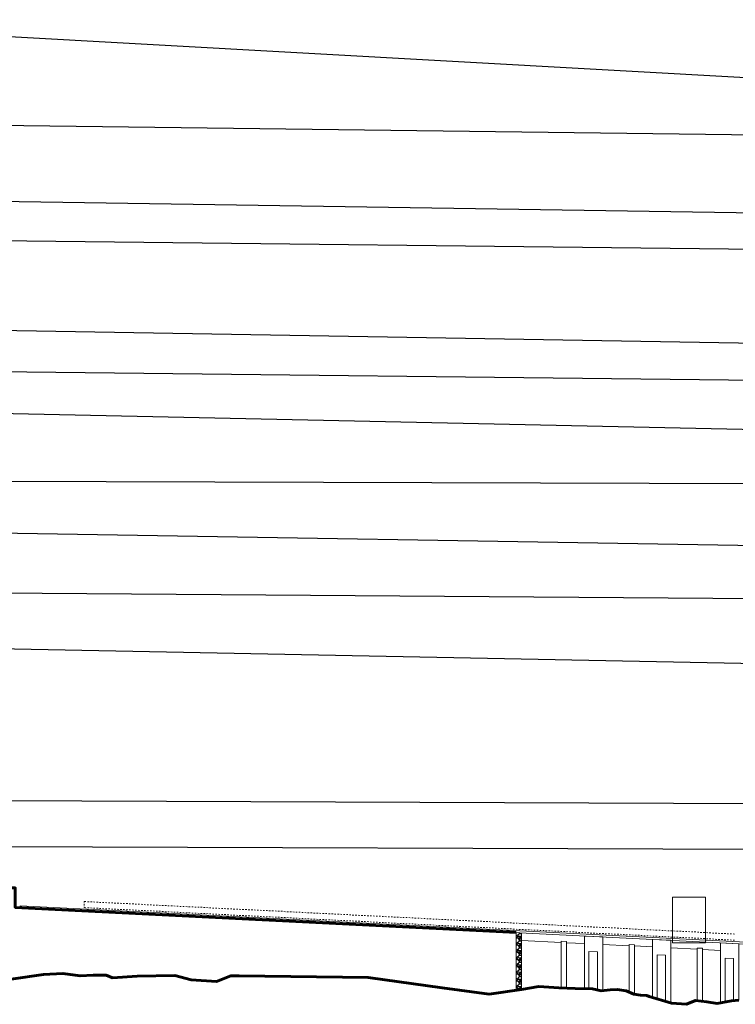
# Model space of a CAD drawing. Header units: millimetres. Extents: x -115474967 to 444143, y -74377 to 241828222.
# Tile 48 of 256: x -143511 to -133117, y -2933 to 11369. Entities that reach past the tile are written whole.
import ezdxf

# ---------------------------------------------------------------- set-up
doc = ezdxf.new("R2010")
doc.units = ezdxf.units.MM
doc.header["$MEASUREMENT"] = 0
doc.set_wipeout_variables(frame=1)
doc.linetypes.add('Wipeout_Contour', pattern=[1000, 0, -1000])
doc.layers.add('0_Pen_No__41', color=7, linetype='Continuous', lineweight=60)
doc.layers.add('C_TEXT GA_Pen_No__6', color=7, linetype='Continuous', lineweight=5)
doc.layers.add('0_Pen_No__7', color=7, linetype='Continuous', lineweight=5, true_color=0x3f3f3f)
doc.styles.add('GENERATED_STYLE_1', font='GOTHIC.TTF')
doc.dimstyles.new('GENERATED_STYLE__8', dxfattribs={"dimtxt": 200, "dimasz": 95, "dimexe": 0.18, "dimexo": 90000, "dimgap": 0.09, "dimtad": 1, "dimtih": 1, "dimtoh": 1, "dimdec": 0, "dimzin": 0, "dimdsep": 46, "dimtxsty": 'GENERATED_STYLE_1', "dimblk": 'ARROWHEAD_2', "dimblk1": 'ARROWHEAD_2', "dimblk2": 'ARROWHEAD_2', "dimcen": 0.09, "dimclrd": 7, "dimclre": 7, "dimclrt": 7, "dimadec": 0, "dimazin": 0, "dimtfac": 1, "dimtdec": 4, "dimtmove": 0, "dimatfit": 3, "dimfxl": 1, "dimtolj": 1, "dimtzin": 0, "dimarcsym": 0})

# ---------------------------------------------------------------- blocks, each defined once
blk = doc.blocks.new('ARROWHEAD_2')
at = {"color": 0, "linetype": 'Continuous', "lineweight": 0}
for p, q in [((0, 0), (-1, 0)), ((-0.38, -0.66), (0.38, 0.66))]:
    blk.add_line(p, q, dxfattribs=at)

msp = doc.modelspace()

# ---------------------------------------------------------------- linework, layer by layer
at = {"layer": '0_Pen_No__41', "color": 7, "linetype": 'Continuous', "lineweight": 60, "flags": 128}
msp.add_lwpolyline([(-136222.98294, -2719.37433), (-135968.62886, -2676.13414), (-135681.20875, -2691.39538), (-135442.11591, -2704.11309), (-135190.30536, -2706.65663), (-135065.67186, -2737.17912), (-134933.40774, -2724.46141), (-134831.6661, -2716.83079), (-134704.48906, -2739.72266), (-134590.02973, -2788.04993), (-134493.37517, -2798.2241), (-134401.8077, -2805.85472), (-134368.74167, -2821.11597), (-134043.16844, -2917.77052), (-133826.96747, -2933.03176), (-133697.24689, -2877.07386), (-133529.37319, -2894.87865), (-133379.30428, -2920.31406), (-133170.73394, -2884.70449), (-133063.90522, -2871.98678)], dxfattribs=at)
at = {"layer": '0_Pen_No__7', "color": 190, "linetype": 'Continuous', "lineweight": 5, "true_color": 0x9f07ff, "flags": 128}
for points in [[(-133552.26506, -1378.92831), (-134027.9072, -1378.92831)], [(-134027.9072, -2004.63936), (-134027.9072, -1867.28815), (-134027.9072, -1378.92831), (-133552.26506, -1378.92831), (-133552.26506, -1890.18002), (-133552.26506, -2037.70539)], [(-136217.89586, -1757.91589), (-136195.004, -1760.45943)], [(-136217.89586, -1846.93982), (-136195.004, -1846.93982)], [(-136174.65567, -1760.45943), (-136151.7638, -1760.45943)], [(-136174.65567, -1849.48336), (-136151.7638, -1849.48336)], [(-136131.41547, -1763.00298), (-136108.52361, -1763.00298)], [(-136131.41547, -1852.0269), (-136108.52361, -1852.0269)], [(-136085.63174, -1765.54652), (-136067.82695, -1765.54652)], [(-136085.63174, -1852.0269), (-136067.82695, -1854.57045)], [(-136044.93509, -1765.54652), (-136022.04322, -1768.09006)], [(-136044.93509, -1854.57045), (-136022.04322, -1857.11399)], [(-136001.69489, -1768.09006), (-135978.80302, -1770.6336)], [(-136001.69489, -1857.11399), (-135978.80302, -1857.11399)], [(-135958.4547, -1770.6336), (-135935.56283, -1773.17714)], [(-135915.2145, -1773.17714), (-135892.32264, -1773.17714)], [(-135871.97431, -1775.72068), (-135851.62598, -1775.72068)], [(-135828.73411, -1778.26422), (-135805.84225, -1778.26422)], [(-135785.49392, -1778.26422), (-135765.14559, -1780.80776)], [(-135742.25373, -1780.80776), (-135719.36186, -1783.3513)], [(-135699.01353, -1783.3513), (-135676.12166, -1785.89484)], [(-135655.77334, -1785.89484), (-135635.42501, -1785.89484)], [(-135612.53314, -1788.43838), (-135589.64128, -1788.43838)], [(-135569.29295, -1790.98192), (-135548.94462, -1790.98192)], [(-135526.05275, -1790.98192), (-135505.70443, -1793.52547)], [(-135482.81256, -1793.52547), (-135459.92069, -1796.06901)], [(-135439.57237, -1798.61255), (-135419.22404, -1798.61255)], [(-135396.33217, -1798.61255), (-135373.4403, -1798.61255)], [(-135353.09198, -1801.15609), (-135332.74365, -1801.15609)], [(-135309.85178, -1803.69963), (-135289.50346, -1806.24317)], [(-135266.61159, -1806.24317), (-135243.71972, -1806.24317)], [(-135223.37139, -1806.24317), (-135203.02307, -1808.78671)], [(-135180.1312, -1811.33025), (-135157.23933, -1811.33025)], [(-135136.89101, -1811.33025), (-135116.54268, -1811.33025)], [(-135093.65081, -1813.87379), (-135073.30248, -1816.41733)], [(-135050.41062, -1816.41733), (-135027.51875, -1818.96087)], [(-135007.17042, -1818.96087), (-134986.8221, -1818.96087)], [(-134963.93023, -1818.96087), (-134941.03836, -1821.50441)], [(-134920.69003, -1824.04796), (-134900.34171, -1824.04796)], [(-134877.44984, -1824.04796), (-134857.10151, -1824.04796)], [(-134834.20965, -1826.5915), (-134811.31778, -1829.13504)], [(-134790.96945, -1829.13504), (-134770.62112, -1831.67858)], [(-134747.72926, -1831.67858), (-134727.38093, -1831.67858)], [(-134707.0326, -1834.22212), (-134684.14074, -1834.22212)], [(-134661.24887, -1836.76566), (-134640.90054, -1836.76566)], [(-134618.00867, -1836.76566), (-134597.66035, -1839.3092)], [(-134574.76848, -1839.3092), (-134554.42015, -1841.85274)], [(-134531.52829, -1841.85274), (-134511.17996, -1844.39628)], [(-134490.83163, -1844.39628), (-134467.93976, -1844.39628)], [(-134445.0479, -1846.93982), (-134424.69957, -1846.93982)], [(-134401.8077, -1849.48336), (-134381.45938, -1849.48336)], [(-134361.11105, -1852.0269), (-134338.21918, -1852.0269)], [(-134315.32731, -1852.0269), (-134294.97899, -1854.57045)], [(-134274.63066, -1854.57045), (-134251.73879, -1857.11399)], [(-134228.84693, -1857.11399), (-134208.4986, -1857.11399)], [(-136222.98294, -1895.2671), (-136222.98294, -2719.37433)], [(-135958.4547, -1859.65753), (-135935.56283, -1859.65753)], [(-135915.2145, -1862.20107), (-135892.32264, -1862.20107)], [(-135871.97431, -1864.74461), (-135851.62598, -1864.74461)], [(-135828.73411, -1864.74461), (-135805.84225, -1867.28815)], [(-135785.49392, -1867.28815), (-135765.14559, -1869.83169)], [(-135742.25373, -1869.83169), (-135719.36186, -1869.83169)], [(-135699.01353, -1872.37523), (-135676.12166, -1872.37523)], [(-135655.77334, -1874.91877), (-135635.42501, -1874.91877)], [(-135612.53314, -1877.46231), (-135589.64128, -1877.46231)], [(-135569.29295, -1877.46231), (-135548.94462, -1880.00585)], [(-135526.05275, -1880.00585), (-135505.70443, -1882.54939)], [(-135482.81256, -1882.54939), (-135459.92069, -1882.54939)], [(-135439.57237, -1885.09294), (-135419.22404, -1885.09294)], [(-135396.33217, -1887.63648), (-135373.4403, -1890.18002)], [(-135353.09198, -1890.18002), (-135332.74365, -1890.18002)], [(-135309.85178, -1890.18002), (-135289.50346, -1892.72356)], [(-135309.85178, -2706.65663), (-135309.85178, -2050.42309), (-135309.85178, -1941.05083), (-135040.23645, -1953.76854), (-135040.23645, -2063.14079), (-135040.23645, -2734.63558)], [(-135266.61159, -1892.72356), (-135243.71972, -1895.2671)], [(-135223.37139, -1897.81064), (-135203.02307, -1897.81064)], [(-135180.1312, -1897.81064), (-135157.23933, -1897.81064)], [(-135136.89101, -1900.35418), (-135116.54268, -1902.89772)], [(-135093.65081, -1902.89772), (-135073.30248, -1902.89772)], [(-135050.41062, -1902.89772), (-135027.51875, -1905.44126)], [(-135007.17042, -1907.9848), (-134986.8221, -1907.9848)], [(-134963.93023, -1910.52834), (-134941.03836, -1910.52834)], [(-134920.69003, -1910.52834), (-134900.34171, -1913.07188)], [(-134877.44984, -1913.07188), (-134857.10151, -1915.61543)], [(-134834.20965, -1915.61543), (-134811.31778, -1915.61543)], [(-134790.96945, -1915.61543), (-134770.62112, -1918.15897)], [(-134747.72926, -1920.70251), (-134727.38093, -1920.70251)], [(-134707.0326, -1923.24605), (-134684.14074, -1923.24605)], [(-134661.24887, -1923.24605), (-134640.90054, -1925.78959)], [(-134618.00867, -1925.78959), (-134597.66035, -1928.33313)], [(-134574.76848, -1928.33313), (-134554.42015, -1928.33313)], [(-134531.52829, -1930.87667), (-134511.17996, -1930.87667)], [(-134490.83163, -1933.42021), (-134467.93976, -1933.42021)], [(-134445.0479, -1935.96375), (-134424.69957, -1935.96375)], [(-134401.8077, -1935.96375), (-134381.45938, -1938.50729)], [(-134361.11105, -1938.50729), (-134338.21918, -1941.05083)], [(-134320.4144, -2833.83367), (-134320.4144, -2098.75037), (-134320.4144, -1989.37811), (-134053.34261, -2002.09581), (-134053.34261, -2111.46807), (-134053.34261, -2917.77052)], [(-134315.32731, -1941.05083), (-134294.97899, -1943.59438)], [(-134274.63066, -1943.59438), (-134251.73879, -1943.59438)], [(-134228.84693, -1946.13792), (-134208.4986, -1946.13792)], [(-134185.60673, -1859.65753), (-134165.2584, -1859.65753)], [(-134185.60673, -1948.68146), (-134165.2584, -1948.68146)], [(-134144.91008, -1862.20107), (-134122.01821, -1864.74461)], [(-134144.91008, -1948.68146), (-134122.01821, -1951.225)], [(-134099.12634, -1864.74461), (-134078.77802, -1864.74461)], [(-134099.12634, -1951.225), (-134078.77802, -1953.76854)], [(-134058.42969, -1864.74461), (-134035.53782, -1867.28815)], [(-134058.42969, -1956.31208), (-134035.53782, -1956.31208)], [(-134012.64595, -1867.28815), (-133992.29763, -1869.83169)], [(-134012.64595, -1956.31208), (-133992.29763, -1956.31208)], [(-133969.40576, -1869.83169), (-133949.05743, -1869.83169)], [(-133969.40576, -1958.85562), (-133949.05743, -1958.85562)], [(-133928.70911, -1872.37523), (-133905.81724, -1872.37523)], [(-133928.70911, -1961.39916), (-133905.81724, -1961.39916)], [(-133882.92537, -1874.91877), (-133862.57704, -1877.46231)], [(-133882.92537, -1961.39916), (-133862.57704, -1963.9427)], [(-133842.22872, -1877.46231), (-133819.33685, -1877.46231)], [(-133842.22872, -1963.9427), (-133819.33685, -1966.48624)], [(-133796.44498, -1877.46231), (-133776.09666, -1880.00585)], [(-133796.44498, -1969.02978), (-133776.09666, -1969.02978)], [(-133753.20479, -1882.54939), (-133732.85646, -1882.54939)], [(-133753.20479, -1969.02978), (-133732.85646, -1969.02978)], [(-133712.50814, -1882.54939), (-133689.61627, -1882.54939)], [(-133712.50814, -1971.57332), (-133689.61627, -1974.11687)], [(-133666.7244, -1885.09294), (-133646.37607, -1885.09294)], [(-133666.7244, -1974.11687), (-133646.37607, -1974.11687)], [(-133626.02775, -1887.63648), (-133603.13588, -1890.18002)], [(-133626.02775, -1974.11687), (-133603.13588, -1976.66041)], [(-133582.78755, -1890.18002), (-133559.89568, -1890.18002)], [(-133582.78755, -1976.66041), (-133559.89568, -1979.20395)], [(-133537.00382, -1890.18002), (-133516.65549, -1892.72356)], [(-133537.00382, -1981.74749), (-133516.65549, -1981.74749)], [(-133496.30716, -1895.2671), (-133473.4153, -1895.2671)], [(-133496.30716, -1981.74749), (-133473.4153, -1981.74749)], [(-133450.52343, -1897.81064), (-133430.1751, -1897.81064)], [(-133450.52343, -1984.29103), (-133430.1751, -1986.83457)], [(-133409.82678, -1897.81064), (-133386.93491, -1900.35418)], [(-133409.82678, -1986.83457), (-133386.93491, -1989.37811)], [(-133366.58658, -1900.35418), (-133343.69471, -1902.89772)], [(-133366.58658, -1989.37811), (-133343.69471, -1989.37811)], [(-133323.34639, -1902.89772), (-133300.45452, -1902.89772)], [(-133323.34639, -1991.92165), (-133300.45452, -1991.92165)], [(-133280.10619, -1905.44126), (-133257.21432, -1905.44126)], [(-133280.10619, -1994.46519), (-133257.21432, -1994.46519)], [(-133234.32246, -1907.9848), (-133216.51767, -1907.9848)], [(-133234.32246, -1994.46519), (-133216.51767, -1997.00873)], [(-133193.6258, -1910.52834), (-133170.73394, -1910.52834)], [(-133193.6258, -1997.00873), (-133170.73394, -1999.55227)], [(-133150.38561, -1910.52834), (-133127.49374, -1913.07188)], [(-133150.38561, -1999.55227), (-133127.49374, -2002.09581)], [(-135648.14271, -2035.16185), (-136222.98294, -2004.63936)], [(-135648.14271, -2693.93892), (-135648.14271, -2017.35706)], [(-135648.14271, -2017.35706), (-135569.29295, -2019.9006)], [(-135569.29295, -2019.9006), (-135569.29295, -2696.48246)], [(-135309.85178, -2050.42309), (-135569.29295, -2037.70539)], [(-134658.70533, -2083.48912), (-135040.23645, -2063.14079)], [(-134658.70533, -2760.07098), (-134658.70533, -2065.68434), (-134582.3991, -2070.77142)], [(-134582.3991, -2070.77142), (-134582.3991, -2790.59348)], [(-134320.4144, -2098.75037), (-134582.3991, -2086.03266)], [(-133669.26794, -2131.8164), (-134053.34261, -2111.46807)], [(-134027.9072, -2004.63936), (-134027.9072, -2037.70539), (-133860.0335, -2037.70539)], [(-133552.26506, -2037.70539), (-134027.9072, -2037.70539)], [(-133722.6823, -2037.70539), (-133552.26506, -2037.70539)], [(-133669.26794, -2879.6174), (-133669.26794, -2116.55515), (-133592.96172, -2119.09869)], [(-133592.96172, -2119.09869), (-133592.96172, -2887.24803)], [(-133333.52055, -2149.62118), (-133592.96172, -2136.90348)], [(-133333.52055, -2912.68344), (-133333.52055, -2149.62118), (-133333.52055, -2040.24893), (-133063.90522, -2052.96663), (-133063.90522, -2162.33889), (-133063.90522, -2871.98678)], [(-135243.71972, -2164.88243), (-135243.71972, -2706.65663)], [(-135243.71972, -2164.88243), (-135119.08622, -2169.96951), (-135119.08622, -2724.46141)], [(-134254.28233, -2213.2097), (-134254.28233, -2856.72554)], [(-134254.28233, -2213.2097), (-134132.19237, -2218.29679), (-134132.19237, -2892.33511)], [(-133264.84495, -2264.08052), (-133264.84495, -2899.96573)], [(-133264.84495, -2264.08052), (-133142.75499, -2269.1676), (-133142.75499, -2879.6174)]]:
    msp.add_lwpolyline(points, dxfattribs=at)

# ---------------------------------------------------------------- leaders
at = {"layer": 'C_TEXT GA_Pen_No__6', "color": 7, "linetype": 'Continuous', "lineweight": 5, "annotation_type": 0, "has_hookline": 1, "hookline_direction": 0}
for points, text_width in [([(-147994.20245, 9946.43499), (-147994.20245, 11369.387), (-132780.60083, 10520.21753)], 4813.18213), ([(-144707.7667, 9849.51769), (-132780.60083, 9695.81351)], 4108.54366), ([(-149087.78075, 8815.54647), (-132733.15413, 8561.44073)], 3970.24216), ([(-146787.84517, 7843.78128), (-146787.84517, 8197.14178), (-132780.60083, 8035.13354)], 4284.53274), ([(-147905.15691, 6925.49084), (-132780.60083, 6671.38505)], 2990.19441), ([(-146787.84517, 5614.08359), (-146787.84517, 6293.80026), (-132780.60083, 6131.83141)], 3506.13915), ([(-144471.02205, 5668.09931), (-132780.60083, 5414.03779)], 4506.05389), ([(-152087.81005, 3907.58359), (-152087.81005, 4691.14224), (-132780.60083, 4632.03675)], 4654.07572), ([(-149590.00957, 3564.29975), (-149590.00957, 4011.75654), (-132780.60083, 3731.39467)], 2749.4884), ([(-152973.32294, 3115.31705), (-132780.60083, 2959.52319)], 3224.76126), ([(-145700.8099, 2273.07132), (-132780.60083, 2019.0098)], 3777.02933), ([(-147872.72571, 44.75039), (-132780.60083, -13.85676)], 1432.63984), ([(-149573.05149, -620.21258), (-132780.60083, -678.86237)], 2881.39495)]:
    msp.add_leader(points, dimstyle='GENERATED_STYLE__8', dxfattribs=dict(at, text_width=text_width))

# ---------------------------------------------------------------- wipeouts: each hides what was drawn before it
at = {"color": 254, "linetype": 'Wipeout_Contour', "lineweight": 0, "ltscale": 10959191.83981212}
msp.add_wipeout([(-149338.3337, -1243.4169), (-149128.19721, -2317.74502), (-149106.0173, -2327.66904), (-148491.33342, -2301.39376), (-148197.97322, -2294.60301), (-147961.42392, -2360.73507), (-147592.6105, -2381.0834), (-147386.58369, -2302.23363), (-145392.44768, -2322.58196), (-143634.86095, -2566.76188), (-143164.3059, -2500.62982), (-142887.05995, -2485.36857), (-142635.2494, -2520.97815), (-142444.48384, -2508.26044), (-142256.26182, -2510.80398), (-142164.69435, -2546.41355), (-141763.24648, -2525.07429), (-141256.65027, -2513.34752), (-141020.10097, -2579.47959), (-140651.28755, -2599.82791), (-140445.26074, -2520.97815), (-138451.12472, -2541.32647), (-136693.538, -2785.50639), (-136299.28917, -2730.09845), (-136299.28917, -1890.18003), (-143576.35947, -1526.45374), (-143576.35947, -1243.4169)], dxfattribs=at)

# ---------------------------------------------------------------- next in the draw order: linework, layer by layer
at = {"layer": '0_Pen_No__41', "color": 7, "linetype": 'Continuous', "lineweight": 60, "flags": 128}
for points in [[(-149338.3337, -1243.41681), (-143576.35952, -1243.41681), (-143576.35952, -1526.45368), (-136299.28917, -1890.18002)], [(-150105.62885, -2281.88531), (-149828.3829, -2266.62406), (-149576.57236, -2302.23363), (-149385.8068, -2289.51593), (-149197.58477, -2292.05947), (-149106.0173, -2327.66904), (-148747.37804, -2307.32072), (-148197.97322, -2294.60301), (-147961.42392, -2360.73507), (-147592.6105, -2381.0834), (-147386.58369, -2302.23363), (-147267.03728, -2299.69009), (-145392.44768, -2322.58196), (-144313.98636, -2472.65087), (-143634.86095, -2566.76188), (-143164.3059, -2500.62982)], [(-143164.3059, -2500.62982), (-142887.05995, -2485.36857), (-142635.2494, -2520.97815), (-142444.48384, -2508.26044), (-142256.26182, -2510.80398), (-142164.69435, -2546.41355), (-141806.05509, -2526.06523), (-141256.65027, -2513.34752), (-141020.10097, -2579.47959), (-140651.28755, -2599.82791), (-140445.26074, -2520.97815), (-140325.71432, -2518.43461), (-138451.12472, -2541.32647), (-137372.6634, -2691.39538), (-136693.538, -2785.50639), (-136222.98294, -2719.37433)]]:
    msp.add_lwpolyline(points, dxfattribs=at)
at = {"layer": '0_Pen_No__7', "color": 190, "linetype": 'Continuous', "lineweight": 5, "true_color": 0x9f07ff, "flags": 128}
for points in [[(-143576.35952, -1526.45368), (-143502.59683, -1531.54076), (-143502.59683, -1503.56181)], [(-127155.25985, -2322.58196), (-143502.59683, -1503.56181)], [(-127157.80339, -2348.01737), (-143502.59683, -1531.54076)], [(-142574.20442, -1452.69099), (-142574.20442, -1439.97329), (-142548.76902, -1439.97329)], [(-142574.20442, -1495.93119), (-142574.20442, -1473.03932)], [(-142574.20442, -1528.99722), (-142574.20442, -1516.27951)], [(-142574.20442, -1528.99722), (-142548.76902, -1531.54076)], [(-142525.87715, -1442.51683), (-142502.98528, -1445.06037)], [(-142525.87715, -1531.54076), (-142502.98528, -1531.54076)], [(-142482.63695, -1445.06037), (-142459.74509, -1445.06037)], [(-142482.63695, -1531.54076), (-142459.74509, -1534.0843)], [(-142439.39676, -1445.06037), (-142419.04843, -1447.60391)], [(-142439.39676, -1536.62784), (-142419.04843, -1536.62784)], [(-142396.15657, -1450.14745), (-142373.2647, -1450.14745)], [(-142396.15657, -1536.62784), (-142373.2647, -1536.62784)], [(-142352.91637, -1452.69099), (-142332.56804, -1452.69099)], [(-142352.91637, -1539.17138), (-142332.56804, -1541.71492)], [(-142309.67618, -1452.69099), (-142286.78431, -1455.23453)], [(-142309.67618, -1541.71492), (-142286.78431, -1544.25846)], [(-142266.43598, -1455.23453), (-142243.54411, -1457.77807)], [(-142266.43598, -1544.25846), (-142243.54411, -1544.25846)], [(-142223.19579, -1457.77807), (-142202.84746, -1457.77807)], [(-142223.19579, -1546.802), (-142202.84746, -1546.802)], [(-142179.95559, -1460.32162), (-142157.06373, -1460.32162)], [(-142179.95559, -1549.34554), (-142157.06373, -1549.34554)], [(-142136.7154, -1462.86516), (-142116.36707, -1462.86516)], [(-142136.7154, -1549.34554), (-142116.36707, -1551.88909)], [(-142093.47521, -1465.4087), (-142070.58334, -1465.4087)], [(-142093.47521, -1551.88909), (-142070.58334, -1554.43263)], [(-142050.23501, -1465.4087), (-142027.34314, -1467.95224)], [(-142050.23501, -1554.43263), (-142027.34314, -1556.97617)], [(-142006.99482, -1467.95224), (-141986.64649, -1470.49578)], [(-142006.99482, -1556.97617), (-141986.64649, -1556.97617)], [(-141963.75462, -1470.49578), (-141940.86275, -1470.49578)], [(-141963.75462, -1559.51971), (-141940.86275, -1559.51971)], [(-141920.51443, -1473.03932), (-141900.1661, -1473.03932)], [(-141920.51443, -1562.06325), (-141900.1661, -1562.06325)], [(-141877.27423, -1475.58286), (-141854.38237, -1475.58286)], [(-141877.27423, -1562.06325), (-141854.38237, -1564.60679)], [(-141834.03404, -1478.1264), (-141813.68571, -1478.1264)], [(-141834.03404, -1564.60679), (-141813.68571, -1567.15033)], [(-141790.79385, -1478.1264), (-141770.44552, -1480.66994)], [(-141790.79385, -1567.15033), (-141770.44552, -1569.69387)], [(-141747.55365, -1480.66994), (-141724.66178, -1483.21348)], [(-141747.55365, -1569.69387), (-141724.66178, -1569.69387)], [(-141704.31346, -1483.21348), (-141683.96513, -1485.75702)], [(-141704.31346, -1572.23741), (-141683.96513, -1572.23741)], [(-141661.07326, -1485.75702), (-141640.72494, -1485.75702)], [(-141617.83307, -1488.30056), (-141597.48474, -1488.30056)], [(-141574.59287, -1490.84411), (-141554.24455, -1490.84411)], [(-141531.35268, -1490.84411), (-141508.46081, -1493.38765)], [(-141488.11249, -1493.38765), (-141467.76416, -1495.93119)], [(-141444.87229, -1498.47473), (-141424.52396, -1498.47473)], [(-141401.6321, -1498.47473), (-141381.28377, -1498.47473)], [(-141358.3919, -1501.01827), (-141338.04358, -1503.56181)], [(-141315.15171, -1503.56181), (-141292.25984, -1503.56181)], [(-141274.45505, -1503.56181), (-141251.56319, -1506.10535)], [(-141228.67132, -1506.10535), (-141208.32299, -1508.64889)], [(-141185.43113, -1511.19243), (-141165.0828, -1511.19243)], [(-141142.19093, -1511.19243), (-141121.8426, -1511.19243)], [(-141098.95074, -1513.73597), (-141076.05887, -1516.27951)], [(-141058.25408, -1516.27951), (-141035.36222, -1516.27951)], [(-141012.47035, -1516.27951), (-140992.12202, -1518.82305)], [(-140969.23015, -1521.3666), (-140948.88183, -1521.3666)], [(-140925.98996, -1523.91014), (-140905.64163, -1523.91014)], [(-140882.74976, -1523.91014), (-140862.40144, -1523.91014)], [(-140842.05311, -1526.45368), (-140819.16124, -1528.99722)], [(-140796.26938, -1528.99722), (-140775.92105, -1531.54076)], [(-140755.57272, -1531.54076), (-140732.68086, -1531.54076)], [(-140709.78899, -1534.0843), (-140689.44066, -1534.0843)], [(-140666.54879, -1536.62784), (-140646.20047, -1536.62784)], [(-140625.85214, -1536.62784), (-140602.96027, -1539.17138)], [(-140580.0684, -1539.17138), (-140559.72008, -1541.71492)], [(-140539.37175, -1541.71492), (-140516.47988, -1544.25846)], [(-140496.13156, -1544.25846), (-140473.23969, -1544.25846)], [(-140450.34782, -1546.802), (-140429.9995, -1546.802)], [(-140409.65117, -1549.34554), (-140386.7593, -1549.34554)], [(-140363.86743, -1549.34554), (-140343.51911, -1551.88909)], [(-140323.17078, -1551.88909), (-140300.27891, -1554.43263)], [(-140279.93059, -1554.43263), (-140257.03872, -1556.97617)], [(-140234.14685, -1556.97617), (-140213.79852, -1556.97617)], [(-140193.4502, -1559.51971), (-140170.55833, -1559.51971)], [(-140147.66646, -1562.06325), (-140127.31814, -1562.06325)], [(-140106.96981, -1562.06325), (-140084.07794, -1564.60679)], [(-140063.72961, -1564.60679), (-140040.83775, -1567.15033)], [(-140017.94588, -1567.15033), (-139997.59755, -1569.69387)], [(-139977.24923, -1569.69387), (-139954.35736, -1569.69387)], [(-139931.46549, -1572.23741), (-139911.11716, -1572.23741)], [(-141661.07326, -1574.78095), (-141640.72494, -1574.78095)], [(-141617.83307, -1577.32449), (-141597.48474, -1577.32449)], [(-141574.59287, -1577.32449), (-141554.24455, -1579.86803)], [(-141531.35268, -1579.86803), (-141508.46081, -1582.41158)], [(-141488.11249, -1582.41158), (-141467.76416, -1582.41158)], [(-141444.87229, -1584.95512), (-141424.52396, -1584.95512)], [(-141401.6321, -1587.49866), (-141381.28377, -1590.0422)], [(-141358.3919, -1590.0422), (-141338.04358, -1590.0422)], [(-141315.15171, -1590.0422), (-141292.25984, -1592.58574)], [(-141274.45505, -1595.12928), (-141251.56319, -1595.12928)], [(-141228.67132, -1595.12928), (-141208.32299, -1595.12928)], [(-141185.43113, -1597.67282), (-141165.0828, -1597.67282)], [(-141142.19093, -1600.21636), (-141121.8426, -1602.7599)], [(-141098.95074, -1602.7599), (-141076.05887, -1602.7599)], [(-141058.25408, -1602.7599), (-141035.36222, -1605.30344)], [(-141012.47035, -1607.84698), (-140992.12202, -1607.84698)], [(-140969.23015, -1607.84698), (-140948.88183, -1607.84698)], [(-140925.98996, -1610.39052), (-140905.64163, -1612.93407)], [(-140882.74976, -1612.93407), (-140862.40144, -1615.47761)], [(-140842.05311, -1615.47761), (-140819.16124, -1615.47761)], [(-140796.26938, -1615.47761), (-140775.92105, -1618.02115)], [(-140755.57272, -1620.56469), (-140732.68086, -1620.56469)], [(-140709.78899, -1623.10823), (-140689.44066, -1623.10823)], [(-140666.54879, -1623.10823), (-140646.20047, -1625.65177)], [(-140625.85214, -1625.65177), (-140602.96027, -1628.19531)], [(-140580.0684, -1628.19531), (-140559.72008, -1628.19531)], [(-140539.37175, -1630.73885), (-140516.47988, -1630.73885)], [(-140496.13156, -1633.28239), (-140473.23969, -1633.28239)], [(-140450.34782, -1635.82593), (-140429.9995, -1635.82593)], [(-140409.65117, -1635.82593), (-140386.7593, -1638.36947)], [(-140363.86743, -1638.36947), (-140343.51911, -1640.91302)], [(-140323.17078, -1640.91302), (-140300.27891, -1640.91302)], [(-140279.93059, -1643.45656), (-140257.03872, -1643.45656)], [(-140234.14685, -1646.0001), (-140213.79852, -1646.0001)], [(-140193.4502, -1648.54364), (-140170.55833, -1648.54364)], [(-140147.66646, -1648.54364), (-140127.31814, -1651.08718)], [(-140106.96981, -1651.08718), (-140084.07794, -1653.63072)], [(-140063.72961, -1653.63072), (-140040.83775, -1653.63072)], [(-140017.94588, -1656.17426), (-139997.59755, -1656.17426)], [(-139977.24923, -1658.7178), (-139954.35736, -1661.26134)], [(-139931.46549, -1661.26134), (-139911.11716, -1661.26134)], [(-139890.76884, -1574.78095), (-139867.87697, -1577.32449)], [(-139890.76884, -1661.26134), (-139867.87697, -1663.80488)], [(-139847.52864, -1577.32449), (-139824.63678, -1577.32449)], [(-139847.52864, -1663.80488), (-139824.63678, -1666.34842)], [(-139801.74491, -1577.32449), (-139781.39658, -1579.86803)], [(-139801.74491, -1668.89196), (-139781.39658, -1668.89196)], [(-139761.04825, -1582.41158), (-139738.15639, -1582.41158)], [(-139761.04825, -1668.89196), (-139738.15639, -1668.89196)], [(-139717.80806, -1582.41158), (-139694.91619, -1582.41158)], [(-139717.80806, -1671.43551), (-139694.91619, -1673.97905)], [(-139674.56787, -1584.95512), (-139651.676, -1587.49866)], [(-139674.56787, -1673.97905), (-139651.676, -1673.97905)], [(-139631.32767, -1587.49866), (-139608.4358, -1590.0422)], [(-139631.32767, -1673.97905), (-139608.4358, -1676.52259)], [(-139585.54394, -1590.0422), (-139565.19561, -1590.0422)], [(-139585.54394, -1679.06613), (-139565.19561, -1679.06613)], [(-139544.84728, -1590.0422), (-139521.95542, -1592.58574)], [(-139544.84728, -1681.60967), (-139521.95542, -1681.60967)], [(-139501.60709, -1595.12928), (-139481.25876, -1595.12928)], [(-139501.60709, -1681.60967), (-139481.25876, -1681.60967)], [(-139458.36689, -1595.12928), (-139435.47503, -1595.12928)], [(-139458.36689, -1684.15321), (-139435.47503, -1686.69675)], [(-139415.1267, -1597.67282), (-139392.23483, -1600.21636)], [(-139415.1267, -1686.69675), (-139392.23483, -1686.69675)], [(-139371.88651, -1600.21636), (-139351.53818, -1602.7599)], [(-139371.88651, -1686.69675), (-139351.53818, -1689.24029)], [(-139328.64631, -1602.7599), (-139305.75444, -1602.7599)], [(-139328.64631, -1691.78383), (-139305.75444, -1691.78383)], [(-139285.40612, -1605.30344), (-139265.05779, -1605.30344)], [(-139285.40612, -1694.32737), (-139265.05779, -1694.32737)], [(-139242.16592, -1607.84698), (-139219.27406, -1607.84698)], [(-139242.16592, -1694.32737), (-139219.27406, -1696.87091)], [(-139198.92573, -1607.84698), (-139176.03386, -1607.84698)], [(-139198.92573, -1696.87091), (-139176.03386, -1699.41445)], [(-139155.68553, -1610.39052), (-139135.33721, -1612.93407)], [(-139155.68553, -1699.41445), (-139135.33721, -1699.41445)], [(-139112.44534, -1612.93407), (-139089.55347, -1615.47761)], [(-139112.44534, -1701.958), (-139089.55347, -1701.958)], [(-139069.20515, -1615.47761), (-139048.85682, -1615.47761)], [(-139069.20515, -1704.50154), (-139048.85682, -1704.50154)], [(-139025.96495, -1618.02115), (-139003.07308, -1618.02115)], [(-139025.96495, -1707.04508), (-139003.07308, -1707.04508)], [(-138982.72476, -1620.56469), (-138959.83289, -1620.56469)], [(-138982.72476, -1707.04508), (-138959.83289, -1709.58862)], [(-138939.48456, -1623.10823), (-138919.13624, -1623.10823)], [(-138939.48456, -1709.58862), (-138919.13624, -1712.13216)], [(-138896.24437, -1623.10823), (-138873.3525, -1625.65177)], [(-138896.24437, -1712.13216), (-138873.3525, -1714.6757)], [(-138853.00417, -1625.65177), (-138832.65585, -1628.19531)], [(-138853.00417, -1714.6757), (-138832.65585, -1714.6757)], [(-138809.76398, -1628.19531), (-138786.87211, -1628.19531)], [(-138766.52379, -1630.73885), (-138743.63192, -1630.73885)], [(-138723.28359, -1633.28239), (-138702.93526, -1633.28239)], [(-138680.0434, -1635.82593), (-138657.15153, -1635.82593)], [(-138636.8032, -1635.82593), (-138616.45488, -1638.36947)], [(-138593.56301, -1638.36947), (-138573.21468, -1640.91302)], [(-138550.32281, -1640.91302), (-138527.43095, -1640.91302)], [(-138507.08262, -1643.45656), (-138486.73429, -1643.45656)], [(-138463.84243, -1646.0001), (-138440.95056, -1648.54364)], [(-138420.60223, -1648.54364), (-138400.2539, -1648.54364)], [(-138377.36204, -1648.54364), (-138357.01371, -1651.08718)], [(-138334.12184, -1651.08718), (-138313.77352, -1653.63072)], [(-138290.88165, -1653.63072), (-138270.53332, -1653.63072)], [(-138247.64145, -1656.17426), (-138224.74959, -1656.17426)], [(-138206.9448, -1658.7178), (-138184.05293, -1661.26134)], [(-138161.16107, -1661.26134), (-138140.81274, -1661.26134)], [(-138117.92087, -1661.26134), (-138097.57254, -1663.80488)], [(-138074.68068, -1666.34842), (-138054.33235, -1666.34842)], [(-138031.44048, -1668.89196), (-138008.54861, -1668.89196)], [(-137990.74383, -1668.89196), (-137967.85196, -1671.43551)], [(-137944.96009, -1671.43551), (-137924.61177, -1673.97905)], [(-137901.7199, -1673.97905), (-137881.37157, -1673.97905)], [(-137858.47971, -1673.97905), (-137838.13138, -1676.52259)], [(-137815.23951, -1679.06613), (-137794.89118, -1679.06613)], [(-137774.54286, -1681.60967), (-137751.65099, -1681.60967)], [(-137728.75912, -1681.60967), (-137708.4108, -1684.15321)], [(-137685.51893, -1684.15321), (-137665.1706, -1686.69675)], [(-137642.27873, -1686.69675), (-137621.93041, -1686.69675)], [(-137599.03854, -1689.24029), (-137578.69021, -1689.24029)], [(-137558.34189, -1691.78383), (-137535.45002, -1691.78383)], [(-137512.55815, -1694.32737), (-137492.20982, -1694.32737)], [(-137469.31796, -1694.32737), (-137448.96963, -1696.87091)], [(-137428.6213, -1696.87091), (-137405.72944, -1699.41445)], [(-137382.83757, -1699.41445), (-137362.48924, -1699.41445)], [(-137342.14091, -1701.958), (-137319.24905, -1701.958)], [(-137296.35718, -1704.50154), (-137276.00885, -1704.50154)], [(-137253.11699, -1707.04508), (-137232.76866, -1707.04508)], [(-137212.42033, -1707.04508), (-137189.52846, -1709.58862)], [(-137166.6366, -1709.58862), (-137146.28827, -1712.13216)], [(-137125.93994, -1714.6757), (-137103.04808, -1714.6757)], [(-137080.15621, -1714.6757), (-137059.80788, -1714.6757)], [(-138809.76398, -1717.21924), (-138786.87211, -1717.21924)], [(-138766.52379, -1719.76278), (-138743.63192, -1719.76278)], [(-138723.28359, -1719.76278), (-138702.93526, -1722.30632)], [(-138680.0434, -1722.30632), (-138657.15153, -1724.84986)], [(-138636.8032, -1724.84986), (-138616.45488, -1727.3934)], [(-138593.56301, -1727.3934), (-138573.21468, -1727.3934)], [(-138550.32281, -1729.93694), (-138527.43095, -1729.93694)], [(-138507.08262, -1732.48049), (-138486.73429, -1732.48049)], [(-138463.84243, -1732.48049), (-138440.95056, -1735.02403)], [(-138420.60223, -1735.02403), (-138400.2539, -1737.56757)], [(-138377.36204, -1740.11111), (-138357.01371, -1740.11111)], [(-138334.12184, -1740.11111), (-138313.77352, -1740.11111)], [(-138290.88165, -1742.65465), (-138270.53332, -1745.19819)], [(-138247.64145, -1745.19819), (-138224.74959, -1745.19819)], [(-138206.9448, -1745.19819), (-138184.05293, -1747.74173)], [(-138161.16107, -1747.74173), (-138140.81274, -1750.28527)], [(-138117.92087, -1752.82881), (-138097.57254, -1752.82881)], [(-138074.68068, -1752.82881), (-138054.33235, -1752.82881)], [(-138031.44048, -1755.37235), (-138008.54861, -1757.91589)], [(-137990.74383, -1757.91589), (-137967.85196, -1760.45943)], [(-137944.96009, -1760.45943), (-137924.61177, -1760.45943)], [(-137901.7199, -1763.00298), (-137881.37157, -1763.00298)], [(-137858.47971, -1765.54652), (-137838.13138, -1765.54652)], [(-137815.23951, -1765.54652), (-137794.89118, -1765.54652)], [(-137774.54286, -1768.09006), (-137751.65099, -1770.6336)], [(-137728.75912, -1770.6336), (-137708.4108, -1773.17714)], [(-137685.51893, -1773.17714), (-137665.1706, -1773.17714)], [(-137642.27873, -1775.72068), (-137621.93041, -1775.72068)], [(-137599.03854, -1778.26422), (-137578.69021, -1778.26422)], [(-137558.34189, -1778.26422), (-137535.45002, -1780.80776)], [(-137512.55815, -1780.80776), (-137492.20982, -1783.3513)], [(-137469.31796, -1783.3513), (-137448.96963, -1785.89484)], [(-137428.6213, -1785.89484), (-137405.72944, -1785.89484)], [(-137382.83757, -1788.43838), (-137362.48924, -1788.43838)], [(-137342.14091, -1790.98192), (-137319.24905, -1790.98192)], [(-137296.35718, -1790.98192), (-137276.00885, -1793.52547)], [(-137253.11699, -1793.52547), (-137232.76866, -1796.06901)], [(-137212.42033, -1796.06901), (-137189.52846, -1798.61255)], [(-137166.6366, -1798.61255), (-137146.28827, -1798.61255)], [(-137125.93994, -1801.15609), (-137103.04808, -1801.15609)], [(-137080.15621, -1803.69963), (-137059.80788, -1806.24317)], [(-137039.45955, -1717.21924), (-137016.56769, -1717.21924)], [(-137039.45955, -1806.24317), (-137016.56769, -1806.24317)], [(-136996.21936, -1719.76278), (-136973.32749, -1719.76278)], [(-136996.21936, -1806.24317), (-136973.32749, -1808.78671)], [(-136950.43563, -1719.76278), (-136930.0873, -1722.30632)], [(-136950.43563, -1808.78671), (-136930.0873, -1811.33025)], [(-136909.73897, -1722.30632), (-136886.8471, -1724.84986)], [(-136909.73897, -1811.33025), (-136886.8471, -1811.33025)], [(-136863.95524, -1727.3934), (-136843.60691, -1727.3934)], [(-136863.95524, -1813.87379), (-136843.60691, -1813.87379)], [(-136823.25858, -1727.3934), (-136800.36672, -1727.3934)], [(-136823.25858, -1816.41733), (-136800.36672, -1818.96087)], [(-136780.01839, -1729.93694), (-136757.12652, -1732.48049)], [(-136780.01839, -1818.96087), (-136757.12652, -1818.96087)], [(-136734.23465, -1732.48049), (-136713.88633, -1732.48049)], [(-136734.23465, -1818.96087), (-136713.88633, -1821.50441)], [(-136693.538, -1732.48049), (-136670.64613, -1735.02403)], [(-136693.538, -1824.04796), (-136670.64613, -1824.04796)], [(-136650.29781, -1735.02403), (-136627.40594, -1737.56757)], [(-136650.29781, -1824.04796), (-136627.40594, -1824.04796)], [(-136607.05761, -1740.11111), (-136584.16574, -1740.11111)], [(-136607.05761, -1826.5915), (-136584.16574, -1829.13504)], [(-136563.81742, -1740.11111), (-136540.92555, -1740.11111)], [(-136563.81742, -1829.13504), (-136540.92555, -1831.67858)], [(-136518.03368, -1742.65465), (-136497.68536, -1745.19819)], [(-136518.03368, -1831.67858), (-136497.68536, -1831.67858)], [(-136477.33703, -1745.19819), (-136454.44516, -1745.19819)], [(-136477.33703, -1831.67858), (-136454.44516, -1834.22212)], [(-136434.09683, -1745.19819), (-136411.20497, -1747.74173)], [(-136434.09683, -1836.76566), (-136411.20497, -1836.76566)], [(-136390.85664, -1750.28527), (-136367.96477, -1750.28527)], [(-136390.85664, -1836.76566), (-136367.96477, -1836.76566)], [(-136347.61645, -1752.82881), (-136324.72458, -1752.82881)], [(-136347.61645, -1839.3092), (-136324.72458, -1841.85274)], [(-136301.83271, -1752.82881), (-136284.02793, -1755.37235)], [(-136301.83271, -1841.85274), (-136284.02793, -1844.39628)], [(-136261.13606, -1755.37235), (-136238.24419, -1757.91589)], [(-136261.13606, -1844.39628), (-136238.24419, -1844.39628)], [(-136299.28917, -1890.18002), (-136299.28917, -2730.09845)], [(-136299.28917, -1930.87667), (-136289.11501, -1933.42021)], [(-136299.28917, -1946.13792), (-136296.74563, -1956.31208)], [(-136299.28917, -1969.02978), (-136296.74563, -1956.31208)], [(-136294.20209, -1971.57332), (-136299.28917, -1979.20395)], [(-136268.76668, -1974.11687), (-136294.20209, -1971.57332)], [(-136289.11501, -1933.42021), (-136263.6796, -1915.61543)], [(-136289.11501, -1956.31208), (-136284.02793, -1948.68146)], [(-136276.3973, -1969.02978), (-136289.11501, -1956.31208)], [(-136263.6796, -1946.13792), (-136284.02793, -1948.68146)], [(-136250.96189, -1966.48624), (-136276.3973, -1969.02978)], [(-136266.22314, -1943.59438), (-136273.85376, -1928.33313), (-136256.04898, -1910.52834)], [(-136256.04898, -1994.46519), (-136268.76668, -1974.11687)], [(-136240.78773, -1943.59438), (-136266.22314, -1943.59438)], [(-136263.6796, -1915.61543), (-136256.04898, -1892.72356)], [(-136243.33127, -1948.68146), (-136263.6796, -1946.13792)], [(-136263.6796, -2019.9006), (-136256.04898, -1994.46519)], [(-136256.04898, -1910.52834), (-136228.07003, -1910.52834)], [(-136250.96189, -1971.57332), (-136256.04898, -1974.11687), (-136253.50543, -1986.83457)], [(-136253.50543, -1986.83457), (-136238.24419, -1976.66041)], [(-136243.33127, -1984.29103), (-136253.50543, -1994.46519)], [(-136253.50543, -1994.46519), (-136243.33127, -2007.1829)], [(-136250.96189, -1892.72356), (-136243.33127, -1902.89772)], [(-136243.33127, -1956.31208), (-136250.96189, -1966.48624)], [(-136238.24419, -1976.66041), (-136250.96189, -1971.57332)], [(-136243.33127, -1902.89772), (-136222.98294, -1905.44126)], [(-136243.33127, -1956.31208), (-136243.33127, -1948.68146)], [(-136222.98294, -1989.37811), (-136243.33127, -1984.29103)], [(-136222.98294, -1935.96375), (-136240.78773, -1943.59438)], [(-136238.24419, -1956.31208), (-136230.61357, -1941.05083)], [(-136238.24419, -1956.31208), (-136230.61357, -1969.02978)], [(-136230.61357, -1941.05083), (-136222.98294, -1938.50729)], [(-136230.61357, -1969.02978), (-136222.98294, -1974.11687)], [(-136228.07003, -1910.52834), (-136222.98294, -1913.07188)], [(-136299.28917, -2035.16185), (-136289.11501, -2037.70539)], [(-136299.28917, -2050.42309), (-136296.74563, -2060.59725)], [(-136299.28917, -2073.31496), (-136296.74563, -2060.59725)], [(-136294.20209, -2075.8585), (-136299.28917, -2083.48912)], [(-136299.28917, -2139.44702), (-136289.11501, -2141.99056)], [(-136268.76668, -2080.94558), (-136294.20209, -2075.8585)], [(-136289.11501, -2037.70539), (-136263.6796, -2019.9006)], [(-136289.11501, -2060.59725), (-136284.02793, -2052.96663)], [(-136276.3973, -2073.31496), (-136289.11501, -2060.59725)], [(-136289.11501, -2141.99056), (-136263.6796, -2124.18577)], [(-136263.6796, -2050.42309), (-136284.02793, -2052.96663)], [(-136250.96189, -2070.77142), (-136276.3973, -2073.31496)], [(-136273.85376, -2035.16185), (-136256.04898, -2014.81352)], [(-136266.22314, -2047.87955), (-136273.85376, -2035.16185)], [(-136273.85376, -2139.44702), (-136256.04898, -2119.09869)], [(-136266.22314, -2152.16472), (-136273.85376, -2139.44702)], [(-136256.04898, -2098.75037), (-136268.76668, -2080.94558)], [(-136240.78773, -2047.87955), (-136266.22314, -2047.87955)], [(-136243.33127, -2052.96663), (-136263.6796, -2050.42309)], [(-136263.6796, -2124.18577), (-136256.04898, -2098.75037)], [(-136256.04898, -2014.81352), (-136228.07003, -2014.81352)], [(-136250.96189, -2075.8585), (-136256.04898, -2080.94558)], [(-136256.04898, -2080.94558), (-136253.50543, -2091.11974)], [(-136256.04898, -2119.09869), (-136228.07003, -2119.09869)], [(-136253.50543, -2091.11974), (-136238.24419, -2080.94558)], [(-136243.33127, -2088.5762), (-136253.50543, -2098.75037)], [(-136253.50543, -2098.75037), (-136243.33127, -2111.46807)], [(-136243.33127, -2060.59725), (-136250.96189, -2070.77142)], [(-136238.24419, -2080.94558), (-136250.96189, -2075.8585)], [(-136243.33127, -2007.1829), (-136222.98294, -2009.72644)], [(-136243.33127, -2060.59725), (-136243.33127, -2052.96663)], [(-136222.98294, -2093.66328), (-136243.33127, -2088.5762)], [(-136243.33127, -2111.46807), (-136222.98294, -2114.01161)], [(-136222.98294, -2040.24893), (-136240.78773, -2047.87955)], [(-136222.98294, -2144.5341), (-136240.78773, -2152.16472)], [(-136238.24419, -2060.59725), (-136230.61357, -2045.33601)], [(-136238.24419, -2060.59725), (-136230.61357, -2073.31496)], [(-136230.61357, -2045.33601), (-136222.98294, -2042.79247)], [(-136230.61357, -2073.31496), (-136222.98294, -2078.40204)], [(-136228.07003, -2014.81352), (-136222.98294, -2017.35706)], [(-136228.07003, -2119.09869), (-136222.98294, -2121.64223)], [(-136299.28917, -2154.70826), (-136296.74563, -2164.88243)], [(-136299.28917, -2177.60013), (-136296.74563, -2164.88243)], [(-136294.20209, -2180.14367), (-136299.28917, -2187.7743)], [(-136299.28917, -2243.73219), (-136289.11501, -2246.27574)], [(-136299.28917, -2258.99344), (-136296.74563, -2269.1676)], [(-136299.28917, -2281.88531), (-136296.74563, -2269.1676)], [(-136294.20209, -2284.42885), (-136299.28917, -2292.05947)], [(-136268.76668, -2185.23075), (-136294.20209, -2180.14367)], [(-136268.76668, -2289.51593), (-136294.20209, -2284.42885)], [(-136289.11501, -2164.88243), (-136284.02793, -2157.25181)], [(-136276.3973, -2177.60013), (-136289.11501, -2164.88243)], [(-136289.11501, -2246.27574), (-136263.6796, -2228.47095)], [(-136289.11501, -2269.1676), (-136284.02793, -2261.53698)], [(-136276.3973, -2281.88531), (-136289.11501, -2269.1676)], [(-136263.6796, -2154.70826), (-136284.02793, -2157.25181)], [(-136263.6796, -2258.99344), (-136284.02793, -2261.53698)], [(-136250.96189, -2175.05659), (-136276.3973, -2177.60013)], [(-136250.96189, -2279.34177), (-136276.3973, -2281.88531)], [(-136273.85376, -2243.73219), (-136256.04898, -2223.38387)], [(-136266.22314, -2256.4499), (-136273.85376, -2243.73219)], [(-136256.04898, -2203.03554), (-136268.76668, -2185.23075)], [(-136240.78773, -2152.16472), (-136266.22314, -2152.16472)], [(-136240.78773, -2256.4499), (-136266.22314, -2256.4499)], [(-136243.33127, -2157.25181), (-136263.6796, -2154.70826)], [(-136263.6796, -2228.47095), (-136256.04898, -2203.03554)], [(-136243.33127, -2264.08052), (-136263.6796, -2258.99344)], [(-136250.96189, -2180.14367), (-136256.04898, -2185.23075)], [(-136256.04898, -2185.23075), (-136253.50543, -2195.40492)], [(-136256.04898, -2223.38387), (-136228.07003, -2223.38387)], [(-136250.96189, -2284.42885), (-136256.04898, -2289.51593)], [(-136253.50543, -2195.40492), (-136238.24419, -2185.23075)], [(-136243.33127, -2192.86138), (-136253.50543, -2203.03554)], [(-136253.50543, -2203.03554), (-136243.33127, -2218.29679)], [(-136243.33127, -2164.88243), (-136250.96189, -2175.05659)], [(-136238.24419, -2185.23075), (-136250.96189, -2180.14367)], [(-136243.33127, -2269.1676), (-136250.96189, -2279.34177)], [(-136238.24419, -2289.51593), (-136250.96189, -2284.42885)], [(-136243.33127, -2164.88243), (-136243.33127, -2157.25181)], [(-136222.98294, -2197.94846), (-136243.33127, -2192.86138)], [(-136243.33127, -2218.29679), (-136222.98294, -2218.29679)], [(-136243.33127, -2269.1676), (-136243.33127, -2264.08052)], [(-136222.98294, -2248.81928), (-136240.78773, -2256.4499)], [(-136238.24419, -2164.88243), (-136230.61357, -2149.62118)], [(-136238.24419, -2164.88243), (-136230.61357, -2177.60013)], [(-136238.24419, -2269.1676), (-136230.61357, -2253.90636)], [(-136238.24419, -2269.1676), (-136230.61357, -2281.88531)], [(-136230.61357, -2149.62118), (-136222.98294, -2147.07764)], [(-136230.61357, -2177.60013), (-136222.98294, -2182.68721)], [(-136230.61357, -2253.90636), (-136222.98294, -2251.36282)], [(-136230.61357, -2281.88531), (-136222.98294, -2286.97239)], [(-136228.07003, -2223.38387), (-136222.98294, -2225.92741)], [(-136299.28917, -2348.01737), (-136289.11501, -2350.56091)], [(-136299.28917, -2363.27861), (-136296.74563, -2373.45278)], [(-136299.28917, -2386.17048), (-136296.74563, -2373.45278)], [(-136294.20209, -2388.71402), (-136299.28917, -2396.34464)], [(-136268.76668, -2393.8011), (-136294.20209, -2388.71402)], [(-136289.11501, -2350.56091), (-136263.6796, -2332.75612)], [(-136289.11501, -2373.45278), (-136284.02793, -2365.82215)], [(-136276.3973, -2386.17048), (-136289.11501, -2373.45278)], [(-136263.6796, -2363.27861), (-136284.02793, -2365.82215)], [(-136250.96189, -2383.62694), (-136276.3973, -2386.17048)], [(-136273.85376, -2348.01737), (-136256.04898, -2327.66904)], [(-136266.22314, -2360.73507), (-136273.85376, -2348.01737)], [(-136256.04898, -2307.32072), (-136268.76668, -2289.51593)], [(-136256.04898, -2411.60589), (-136268.76668, -2393.8011)], [(-136240.78773, -2360.73507), (-136266.22314, -2360.73507)], [(-136263.6796, -2332.75612), (-136256.04898, -2307.32072)], [(-136243.33127, -2368.3657), (-136263.6796, -2363.27861)], [(-136263.6796, -2437.0413), (-136256.04898, -2411.60589)], [(-136256.04898, -2289.51593), (-136253.50543, -2299.69009)], [(-136256.04898, -2327.66904), (-136228.07003, -2327.66904)], [(-136250.96189, -2388.71402), (-136256.04898, -2393.8011)], [(-136256.04898, -2393.8011), (-136253.50543, -2403.97527)], [(-136253.50543, -2299.69009), (-136238.24419, -2289.51593)], [(-136243.33127, -2297.14655), (-136253.50543, -2309.86426)], [(-136253.50543, -2309.86426), (-136243.33127, -2322.58196)], [(-136253.50543, -2403.97527), (-136238.24419, -2393.8011)], [(-136243.33127, -2401.43173), (-136253.50543, -2414.14943)], [(-136253.50543, -2414.14943), (-136243.33127, -2426.86713)], [(-136243.33127, -2373.45278), (-136250.96189, -2383.62694)], [(-136238.24419, -2393.8011), (-136250.96189, -2388.71402)], [(-136222.98294, -2302.23363), (-136243.33127, -2297.14655)], [(-136243.33127, -2322.58196), (-136222.98294, -2322.58196)], [(-136243.33127, -2373.45278), (-136243.33127, -2368.3657)], [(-136222.98294, -2406.51881), (-136243.33127, -2401.43173)], [(-136243.33127, -2426.86713), (-136222.98294, -2426.86713)], [(-136222.98294, -2353.10445), (-136240.78773, -2360.73507)], [(-136238.24419, -2373.45278), (-136230.61357, -2358.19153)], [(-136238.24419, -2373.45278), (-136230.61357, -2386.17048)], [(-136230.61357, -2358.19153), (-136222.98294, -2355.64799)], [(-136230.61357, -2386.17048), (-136222.98294, -2391.25756)], [(-136228.07003, -2327.66904), (-136222.98294, -2330.21258)], [(-136299.28917, -2452.30254), (-136289.11501, -2454.84608)], [(-136299.28917, -2467.56379), (-136296.74563, -2477.73795)], [(-136299.28917, -2492.9992), (-136296.74563, -2477.73795)], [(-136294.20209, -2492.9992), (-136299.28917, -2500.62982)], [(-136299.28917, -2556.58772), (-136289.11501, -2559.13126)], [(-136299.28917, -2571.84896), (-136296.74563, -2582.02313)], [(-136268.76668, -2498.08628), (-136294.20209, -2492.9992)], [(-136289.11501, -2454.84608), (-136263.6796, -2437.0413)], [(-136289.11501, -2477.73795), (-136284.02793, -2470.10733)], [(-136276.3973, -2490.45566), (-136289.11501, -2477.73795)], [(-136289.11501, -2559.13126), (-136263.6796, -2541.32647)], [(-136289.11501, -2582.02313), (-136284.02793, -2574.3925)], [(-136263.6796, -2467.56379), (-136284.02793, -2470.10733)], [(-136263.6796, -2571.84896), (-136284.02793, -2574.3925)], [(-136250.96189, -2487.91211), (-136276.3973, -2490.45566)], [(-136273.85376, -2452.30254), (-136256.04898, -2431.95422)], [(-136266.22314, -2465.02025), (-136273.85376, -2452.30254)], [(-136273.85376, -2556.58772), (-136256.04898, -2536.23939)], [(-136266.22314, -2569.30542), (-136273.85376, -2556.58772)], [(-136256.04898, -2515.89106), (-136268.76668, -2498.08628)], [(-136240.78773, -2465.02025), (-136266.22314, -2465.02025)], [(-136240.78773, -2569.30542), (-136266.22314, -2569.30542)], [(-136243.33127, -2472.65087), (-136263.6796, -2467.56379)], [(-136263.6796, -2541.32647), (-136256.04898, -2515.89106)], [(-136243.33127, -2576.93604), (-136263.6796, -2571.84896)], [(-136256.04898, -2431.95422), (-136228.07003, -2431.95422)], [(-136250.96189, -2492.9992), (-136256.04898, -2498.08628)], [(-136256.04898, -2498.08628), (-136253.50543, -2508.26044)], [(-136256.04898, -2536.23939), (-136228.07003, -2536.23939)], [(-136253.50543, -2508.26044), (-136238.24419, -2498.08628)], [(-136243.33127, -2505.7169), (-136253.50543, -2518.43461)], [(-136253.50543, -2518.43461), (-136243.33127, -2531.15231)], [(-136243.33127, -2477.73795), (-136250.96189, -2487.91211)], [(-136238.24419, -2498.08628), (-136250.96189, -2492.9992)], [(-136243.33127, -2477.73795), (-136243.33127, -2472.65087)], [(-136222.98294, -2510.80398), (-136243.33127, -2505.7169)], [(-136243.33127, -2531.15231), (-136222.98294, -2531.15231)], [(-136222.98294, -2457.38962), (-136240.78773, -2465.02025)], [(-136222.98294, -2561.6748), (-136240.78773, -2569.30542)], [(-136238.24419, -2477.73795), (-136230.61357, -2462.47671)], [(-136238.24419, -2477.73795), (-136230.61357, -2492.9992)], [(-136238.24419, -2582.02313), (-136230.61357, -2566.76188)], [(-136230.61357, -2462.47671), (-136222.98294, -2459.93317)], [(-136230.61357, -2492.9992), (-136222.98294, -2495.54274)], [(-136230.61357, -2566.76188), (-136222.98294, -2564.21834)], [(-136228.07003, -2431.95422), (-136222.98294, -2434.49776)], [(-136228.07003, -2536.23939), (-136222.98294, -2538.78293)], [(-136299.28917, -2597.28437), (-136296.74563, -2582.02313)], [(-136294.20209, -2597.28437), (-136299.28917, -2604.91499)], [(-136299.28917, -2660.87289), (-136289.11501, -2663.41643)], [(-136299.28917, -2676.13414), (-136296.74563, -2686.3083)], [(-136299.28917, -2701.56955), (-136296.74563, -2686.3083)], [(-136294.20209, -2701.56955), (-136299.28917, -2709.20017)], [(-136268.76668, -2602.37145), (-136294.20209, -2597.28437)], [(-136268.76668, -2706.65663), (-136294.20209, -2701.56955)], [(-136276.3973, -2594.74083), (-136289.11501, -2582.02313)], [(-136289.11501, -2663.41643), (-136263.6796, -2645.61165)], [(-136289.11501, -2686.3083), (-136284.02793, -2678.67768)], [(-136276.3973, -2699.026), (-136289.11501, -2686.3083)], [(-136263.6796, -2676.13414), (-136284.02793, -2678.67768)], [(-136250.96189, -2592.19729), (-136276.3973, -2594.74083)], [(-136250.96189, -2696.48246), (-136276.3973, -2699.026)], [(-136273.85376, -2660.87289), (-136256.04898, -2640.52457)], [(-136266.22314, -2673.5906), (-136273.85376, -2660.87289)], [(-136256.04898, -2620.17624), (-136268.76668, -2602.37145)], [(-136258.59252, -2719.37433), (-136268.76668, -2706.65663)], [(-136240.78773, -2676.13414), (-136266.22314, -2673.5906)], [(-136263.6796, -2645.61165), (-136256.04898, -2620.17624)], [(-136243.33127, -2681.22122), (-136263.6796, -2676.13414)], [(-136250.96189, -2597.28437), (-136256.04898, -2602.37145)], [(-136256.04898, -2602.37145), (-136253.50543, -2612.54562)], [(-136256.04898, -2640.52457), (-136228.07003, -2640.52457)], [(-136250.96189, -2701.56955), (-136256.04898, -2706.65663)], [(-136256.04898, -2706.65663), (-136253.50543, -2716.83079)], [(-136253.50543, -2612.54562), (-136238.24419, -2602.37145)], [(-136243.33127, -2610.00208), (-136253.50543, -2622.71978)], [(-136253.50543, -2622.71978), (-136243.33127, -2635.43748)], [(-136253.50543, -2716.83079), (-136238.24419, -2706.65663), (-136250.96189, -2701.56955)], [(-136243.33127, -2582.02313), (-136250.96189, -2592.19729)], [(-136238.24419, -2602.37145), (-136250.96189, -2597.28437)], [(-136243.33127, -2686.3083), (-136250.96189, -2696.48246)], [(-136243.33127, -2714.28725), (-136245.87481, -2719.37433)], [(-136243.33127, -2582.02313), (-136243.33127, -2576.93604)], [(-136222.98294, -2615.08916), (-136243.33127, -2610.00208)], [(-136243.33127, -2635.43748), (-136222.98294, -2635.43748)], [(-136243.33127, -2686.3083), (-136243.33127, -2681.22122)], [(-136222.98294, -2719.37433), (-136243.33127, -2714.28725)], [(-136222.98294, -2665.95997), (-136240.78773, -2676.13414)], [(-136238.24419, -2582.02313), (-136230.61357, -2597.28437)], [(-136238.24419, -2686.3083), (-136230.61357, -2671.04706)], [(-136238.24419, -2686.3083), (-136230.61357, -2701.56955)], [(-136230.61357, -2597.28437), (-136222.98294, -2599.82791)], [(-136230.61357, -2671.04706), (-136222.98294, -2668.50351)], [(-136230.61357, -2701.56955), (-136222.98294, -2704.11309)], [(-136228.07003, -2640.52457), (-136222.98294, -2643.06811)], [(-136222.98294, -2719.37433), (-136299.28917, -2730.09845)]]:
    msp.add_lwpolyline(points, dxfattribs=at)

doc.saveas('drawing.dxf')
